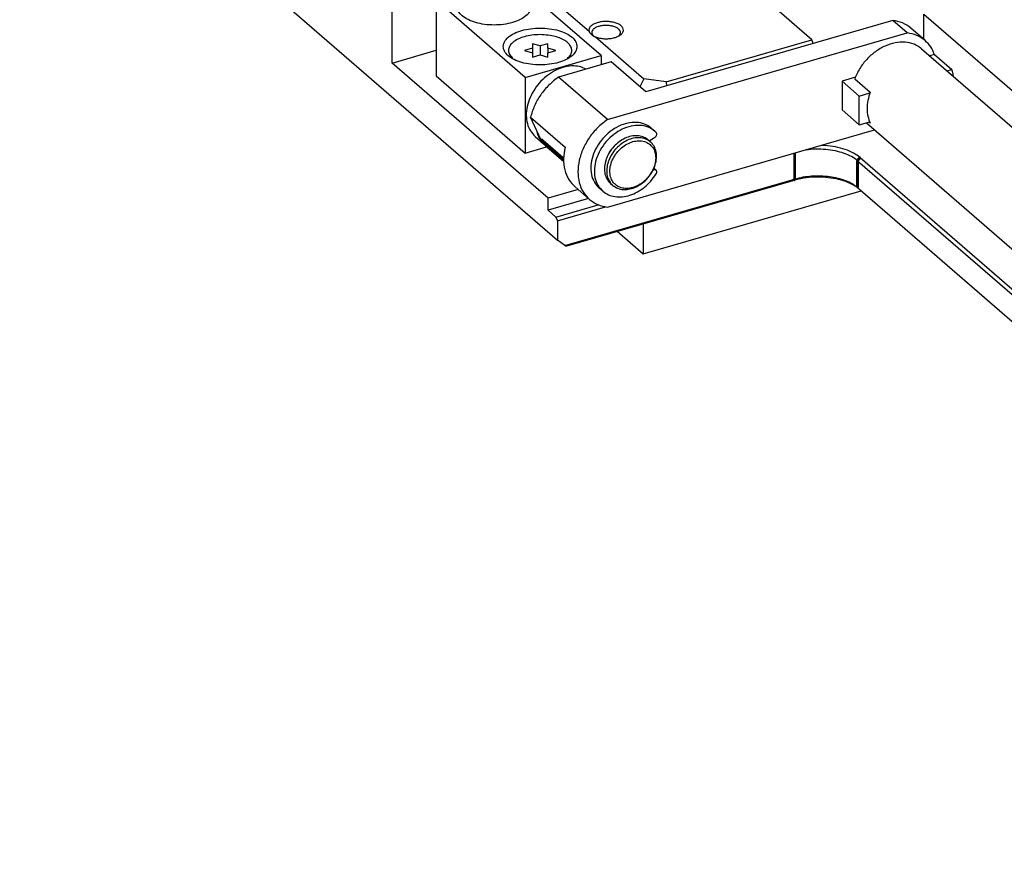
# Model space of a CAD drawing. Header units: inches. Extents: x -28 to 813, y -36 to 558.
# Tile 4 of 93: x 68 to 154, y 255 to 327. Entities that reach past the tile are written whole.
import ezdxf

# ---------------------------------------------------------------- set-up
doc = ezdxf.new("R2010")
doc.units = ezdxf.units.IN

# ---------------------------------------------------------------- blocks, each defined once
blk = doc.blocks.new('N2605-96570_pcb__1', base_point=(77.77, 195.798))
at = {"color": 7, "linetype": 'Continuous'}
for p, q in [((122.534, 306.967), (141.48, 312.436)), ((120.284, 308.916), (122.534, 306.967)), ((122.534, 309.565), (122.534, 306.967))]:
    blk.add_line(p, q, dxfattribs=at)
blk = doc.blocks.new('N2360-21307_2', base_point=(112.753, 311.01))
at = {"color": 7, "linetype": 'Continuous'}
for p, q in [((144.238, 327.233), (122.77, 321.036)), ((145.488, 326.151), (144.238, 327.233)), ((119.439, 318.631), (145.488, 326.151)), ((147.048, 325.484), (145.798, 326.566)), ((147.855, 324.279), (147.433, 324.158)), ((147.855, 324.279), (149.355, 322.98)), ((119.77, 323.634), (115.189, 322.312)), ((122.77, 321.036), (119.77, 323.634)), ((148.933, 322.859), (149.355, 322.98)), ((149.506, 322.363), (149.466, 322.59)), ((119.439, 318.631), (115.189, 322.312)), ((140.985, 322.296), (139.824, 321.961)), ((139.824, 321.961), (141.324, 320.662)), ((139.824, 321.961), (139.824, 319.45)), ((141.324, 320.662), (142.251, 320.929)), ((141.324, 318.151), (141.324, 320.662)), ((139.824, 319.45), (141.324, 318.151)), ((112.753, 318.819), (115.753, 316.221)), ((113.657, 316.899), (112.753, 318.819)), ((141.324, 318.151), (142.237, 318.414)), ((119.439, 311.01), (142.656, 317.712)), ((115.634, 314.951), (114.166, 316.222)), ((116.629, 312.76), (117.879, 311.677))]:
    blk.add_line(p, q, dxfattribs=at)
at = {"color": 3, "linetype": 'Continuous', "const_width": 0.25}
blk.add_lwpolyline([(113.657, 316.899), (115.626, 315.194)], dxfattribs=at)
at = {"color": 7, "linetype": 'Continuous'}
for points, knots in [([(145.798, 326.566), (145.568, 326.733), (145.099, 327.074), (144.529, 327.18), (144.238, 327.233)], [0, 0, 0, 0, 0.841133, 1.715833, 1.715833, 1.715833, 1.715833]), ([(147.048, 325.484), (146.818, 325.651), (146.349, 325.992), (145.779, 326.097), (145.488, 326.151)], [0, 0, 0, 0, 0.841133, 1.715833, 1.715833, 1.715833, 1.715833]), ([(147.855, 324.279), (147.759, 324.51), (147.568, 324.964), (147.219, 325.312), (147.048, 325.484)], [0, 0, 0, 0, 0.741904, 1.462261, 1.462261, 1.462261, 1.462261]), ([(149.466, 322.59), (149.451, 322.656), (149.42, 322.788), (149.377, 322.917), (149.355, 322.98)], [0, 0, 0, 0, 0.2044415, 0.4060025, 0.4060025, 0.4060025, 0.4060025]), ([(115.189, 322.312), (114.899, 322.087), (114.318, 321.635), (113.62, 320.779), (113.063, 319.841), (112.855, 319.156), (112.753, 318.819)], [0, 0, 0, 0, 1.095627, 2.201769, 3.292393, 4.343789, 4.343789, 4.343789, 4.343789]), ([(119.439, 318.631), (119.145, 318.402), (118.555, 317.942), (117.846, 317.07), (117.3, 316.111), (116.958, 315.1), (116.835, 314.094), (116.949, 313.151), (117.28, 312.303), (117.682, 311.883), (117.879, 311.677)], [0, 0, 0, 0, 1.113817, 2.238053, 3.345392, 4.41113, 5.417451, 6.357696, 7.239946, 8.087855, 8.087855, 8.087855, 8.087855]), ([(113.657, 316.899), (113.725, 316.771), (113.859, 316.519), (114.064, 316.32), (114.166, 316.222)], [0, 0, 0, 0, 0.4301021, 0.8520489, 0.8520489, 0.8520489, 0.8520489]), ([(115.753, 316.221), (115.693, 315.882), (115.576, 315.228), (115.692, 314.263), (116.02, 313.398), (116.429, 312.969), (116.629, 312.76)], [0, 0, 0, 0, 1.026316, 1.984426, 2.882137, 3.743895, 3.743895, 3.743895, 3.743895]), ([(117.879, 311.677), (118.109, 311.51), (118.577, 311.169), (119.148, 311.064), (119.439, 311.01)], [0, 0, 0, 0, 0.841134, 1.715834, 1.715834, 1.715834, 1.715834])]:
    blk.add_open_spline(points, degree=3, knots=knots, dxfattribs=at)
blk = doc.blocks.new('N2360-21309_2', base_point=(140.92, 247.564))
at = {"color": 7, "linetype": 'Continuous'}
for p, q in [((146.732, 324.765), (232.821, 250.21)), ((140.92, 322.162), (142.27, 320.993)), ((141.943, 318.329), (223.656, 247.564)), ((142.17, 318.395), (142.27, 318.308))]:
    blk.add_line(p, q, dxfattribs=at)
for points, knots in [([(146.732, 324.765), (146.521, 324.913), (146.091, 325.215), (145.28, 325.377), (144.417, 325.318), (143.538, 325.028), (142.699, 324.536), (141.952, 323.868), (141.327, 323.074), (141.054, 322.464), (140.92, 322.162)], [0, 0, 0, 0, 0.763909, 1.562813, 2.419461, 3.339379, 4.312584, 5.318096, 6.328993, 7.317409, 7.317409, 7.317409, 7.317409]), ([(142.27, 320.993), (142.193, 320.756), (142.043, 320.294), (141.979, 319.586), (142.034, 318.911), (142.192, 318.505), (142.27, 318.308)], [0, 0, 0, 0, 0.744095, 1.451802, 2.12025, 2.752737, 2.752737, 2.752737, 2.752737])]:
    blk.add_open_spline(points, degree=3, knots=knots, dxfattribs=at)
blk = doc.blocks.new('0510-1665_9', base_point=(117.955, 311.864))
at = {"color": 7, "linetype": 'Continuous'}
for p, q in [((123.247, 317.876), (123.547, 317.616)), ((123.055, 316.785), (123.532, 317.05)), ((119.593, 315.698), (119.63, 315.782)), ((119.63, 315.782), (119.802, 316.007)), ((120.064, 316.324), (120.008, 316.274)), ((119.293, 315.013), (119.287, 314.97)), ((119.293, 315.013), (119.326, 315.088)), ((123.532, 314.261), (123.416, 314.258)), ((123.46, 314.391), (123.661, 314.217)), ((119.03, 312.4), (118.73, 312.66))]:
    blk.add_line(p, q, dxfattribs=at)
at = {"color": 3, "linetype": 'Continuous', "const_width": 0.25}
blk.add_lwpolyline([(123.532, 314.261), (123.442, 314.338)], dxfattribs=at)
at = {"color": 7, "linetype": 'Continuous'}
for points, knots in [([(123.247, 317.876), (123.059, 318.007), (122.675, 318.275), (121.948, 318.408), (121.177, 318.339), (120.396, 318.059), (119.659, 317.597), (119.011, 316.981), (118.493, 316.251), (118.141, 315.456), (117.976, 314.643), (118.017, 313.87), (118.253, 313.169), (118.573, 312.827), (118.73, 312.66)], [0, 0, 0, 0, 0.679934, 1.392839, 2.159506, 2.983899, 3.855201, 4.752469, 5.649738, 6.52104, 7.345433, 8.112099, 8.825005, 9.504939, 9.504939, 9.504939, 9.504939]), ([(123.547, 317.616), (123.359, 317.747), (122.975, 318.015), (122.248, 318.148), (121.477, 318.079), (120.696, 317.8), (119.959, 317.337), (119.311, 316.721), (118.793, 315.991), (118.441, 315.196), (118.276, 314.383), (118.317, 313.61), (118.553, 312.909), (118.873, 312.567), (119.03, 312.4)], [0, 0, 0, 0, 0.679935, 1.39284, 2.159507, 2.983901, 3.855203, 4.752473, 5.649742, 6.521045, 7.345438, 8.112105, 8.825011, 9.504945, 9.504945, 9.504945, 9.504945]), ([(123.532, 317.05), (123.558, 317.068), (123.612, 317.104), (123.673, 317.18), (123.713, 317.265), (123.728, 317.352), (123.718, 317.436), (123.686, 317.478), (123.671, 317.498)], [0, 0, 0, 0, 0.0956498, 0.1930148, 0.2876805, 0.3760358, 0.4565912, 0.5310892, 0.5310892, 0.5310892, 0.5310892]), ([(123.671, 317.498), (123.651, 317.519), (123.611, 317.559), (123.568, 317.597), (123.547, 317.616)], [0, 0, 0, 0, 0.0856874, 0.1713021, 0.1713021, 0.1713021, 0.1713021]), ([(123.661, 314.217), (123.642, 314.23), (123.603, 314.257), (123.556, 314.26), (123.532, 314.261)], [0, 0, 0, 0, 0.067287, 0.1386793, 0.1386793, 0.1386793, 0.1386793]), ([(123.671, 313.894), (123.687, 313.923), (123.717, 313.979), (123.729, 314.071), (123.714, 314.157), (123.678, 314.198), (123.661, 314.217)], [0, 0, 0, 0, 0.0985047, 0.1899368, 0.2729137, 0.3499625, 0.3499625, 0.3499625, 0.3499625]), ([(119.03, 312.4), (119.187, 312.286), (119.507, 312.055), (120.102, 311.898), (120.742, 311.887), (121.407, 312.033), (122.064, 312.321), (122.68, 312.74), (123.236, 313.263), (123.526, 313.683), (123.671, 313.894)], [0, 0, 0, 0, 0.577382, 1.175524, 1.809423, 2.485399, 3.201212, 3.947774, 4.711371, 5.475935, 5.475935, 5.475935, 5.475935])]:
    blk.add_open_spline(points, degree=3, knots=knots, dxfattribs=at)
blk = doc.blocks.new('0515-2034_18', base_point=(110.807, 323.913))
at = {"color": 7, "linetype": 'Continuous'}
for p, q in [((113.589, 325.011), (112.914, 325.205)), ((112.914, 325.205), (112.914, 324.816)), ((114.264, 325.205), (113.589, 325.011)), ((114.264, 324.816), (114.264, 325.205)), ((110.932, 324.265), (111.189, 323.956)), ((112.914, 324.816), (112.239, 324.621)), ((112.239, 324.621), (112.914, 324.426)), ((112.914, 324.816), (112.914, 324.426)), ((112.914, 324.426), (112.914, 324.036)), ((113.589, 325.011), (113.589, 324.231)), ((114.939, 324.621), (114.264, 324.816)), ((114.264, 324.816), (114.264, 324.426)), ((114.264, 324.426), (114.939, 324.621)), ((114.264, 324.036), (114.264, 324.426)), ((112.914, 324.036), (113.589, 324.231)), ((113.589, 324.231), (114.264, 324.036)), ((115.944, 323.913), (115.97, 323.933))]:
    blk.add_line(p, q, dxfattribs=at)
for points, knots in [([(114.3, 325.949), (114.063, 325.971), (113.589, 326.016), (112.887, 325.965), (112.231, 325.834), (111.663, 325.624), (111.216, 325.346), (110.918, 325.013), (110.797, 324.617), (110.887, 324.382), (110.932, 324.265)], [0, 0, 0, 0, 0.713295, 1.426589, 2.103914, 2.713939, 3.235559, 3.666198, 4.034204, 4.402211, 4.402211, 4.402211, 4.402211]), ([(115.97, 323.933), (116.061, 324.024), (116.231, 324.191), (116.358, 324.523), (116.322, 324.864), (116.13, 325.177), (115.813, 325.449), (115.387, 325.676), (114.873, 325.853), (114.496, 325.916), (114.3, 325.949)], [0, 0, 0, 0, 0.381651, 0.710701, 1.026123, 1.374146, 1.784879, 2.266978, 2.813909, 3.409798, 3.409798, 3.409798, 3.409798])]:
    blk.add_open_spline(points, degree=3, knots=knots, dxfattribs=at)
blk = doc.blocks.new('E6978-23796_5', base_point=(104.548, 312.52))
at = {"color": 7, "linetype": 'Continuous'}
for p, q in [((111.129, 330.897), (104.548, 328.997)), ((118.879, 324.185), (111.129, 330.897)), ((104.548, 328.997), (104.548, 322.415)), ((112.298, 322.285), (104.548, 328.997)), ((112.298, 322.285), (118.879, 324.185)), ((118.879, 324.185), (118.879, 323.377)), ((117.557, 322.995), (117.191, 323.182)), ((104.548, 322.415), (112.298, 315.703)), ((112.298, 322.285), (112.298, 315.703)), ((113.284, 317.69), (113.327, 317.423)), ((113.166, 317.147), (113.886, 316.524)), ((113.741, 316.682), (113.842, 316.58)), ((122.975, 316.855), (123.175, 316.681)), ((112.298, 315.703), (114.148, 316.238)), ((119.702, 313.075), (119.902, 312.902))]:
    blk.add_line(p, q, dxfattribs=at)
for points, knots in [([(112.789, 328.431), (112.764, 328.575), (112.711, 328.886), (112.344, 329.275), (111.832, 329.598), (111.168, 329.843), (110.405, 329.997), (109.588, 330.049), (108.772, 329.997), (108.009, 329.843), (107.347, 329.598), (106.828, 329.275), (106.479, 328.886), (106.347, 328.431), (106.479, 327.977), (106.828, 327.587), (107.347, 327.265), (108.009, 327.02), (108.772, 326.866), (109.588, 326.814), (110.405, 326.866), (111.168, 327.02), (111.832, 327.265), (112.344, 327.587), (112.711, 327.977), (112.764, 328.288), (112.789, 328.431)], [0, 0, 0, 0, 0.428225, 0.92933, 1.536306, 2.24615, 3.034308, 3.864321, 4.694334, 5.482492, 6.192336, 6.799312, 7.300417, 7.728642, 8.156867, 8.657972, 9.264948, 9.974793, 10.76295, 11.592963, 12.422976, 13.211134, 13.920978, 14.527954, 15.029059, 15.457284, 15.457284, 15.457284, 15.457284]), ([(116.789, 324.967), (116.764, 325.111), (116.711, 325.422), (116.344, 325.811), (115.832, 326.134), (115.168, 326.379), (114.405, 326.533), (113.588, 326.585), (112.772, 326.533), (112.009, 326.379), (111.347, 326.134), (110.828, 325.811), (110.479, 325.422), (110.347, 324.967), (110.479, 324.513), (110.828, 324.123), (111.347, 323.801), (112.009, 323.556), (112.772, 323.402), (113.588, 323.35), (114.405, 323.402), (115.168, 323.556), (115.832, 323.801), (116.344, 324.123), (116.711, 324.513), (116.764, 324.824), (116.789, 324.967)], [0, 0, 0, 0, 0.428225, 0.92933, 1.536306, 2.24615, 3.034308, 3.864321, 4.694334, 5.482492, 6.192336, 6.799312, 7.300417, 7.728642, 8.156867, 8.657972, 9.264948, 9.974793, 10.76295, 11.592963, 12.422976, 13.211134, 13.920978, 14.527954, 15.029059, 15.457284, 15.457284, 15.457284, 15.457284]), ([(117.191, 323.182), (116.962, 323.227), (116.49, 323.32), (115.743, 323.216), (114.996, 322.953), (114.282, 322.525), (113.639, 321.961), (113.1, 321.29), (112.693, 320.546), (112.44, 319.77), (112.354, 318.998), (112.448, 318.276), (112.706, 317.627), (113.015, 317.305), (113.166, 317.147)], [0, 0, 0, 0, 0.694019, 1.435834, 2.227009, 3.059107, 3.916601, 4.779995, 5.628918, 6.445179, 7.215885, 7.936532, 8.613563, 9.264884, 9.264884, 9.264884, 9.264884]), ([(113.327, 317.423), (113.379, 317.288), (113.482, 317.021), (113.656, 316.794), (113.741, 316.682)], [0, 0, 0, 0, 0.4322916, 0.8527649, 0.8527649, 0.8527649, 0.8527649]), ([(122.73, 317.025), (122.582, 317.088), (122.277, 317.219), (121.755, 317.23), (121.218, 317.114), (120.689, 316.866), (120.201, 316.504), (119.782, 316.051), (119.455, 315.533), (119.241, 314.98), (119.153, 314.422), (119.199, 313.897), (119.373, 313.422), (119.594, 313.189), (119.702, 313.075)], [0, 0, 0, 0, 0.478749, 0.98795, 1.534991, 2.117595, 2.72594, 3.345455, 3.959666, 4.552993, 5.11357, 5.636098, 6.124334, 6.591944, 6.591944, 6.591944, 6.591944]), ([(122.93, 316.852), (122.782, 316.915), (122.477, 317.046), (121.955, 317.057), (121.418, 316.941), (120.889, 316.692), (120.401, 316.331), (119.982, 315.878), (119.655, 315.36), (119.441, 314.806), (119.353, 314.249), (119.399, 313.724), (119.573, 313.249), (119.794, 313.016), (119.902, 312.902)], [0, 0, 0, 0, 0.47875, 0.987952, 1.534995, 2.1176, 2.725946, 3.345462, 3.959674, 4.553001, 5.113579, 5.636106, 6.124343, 6.591953, 6.591953, 6.591953, 6.591953]), ([(123.144, 316.444), (123.019, 316.531), (122.763, 316.71), (122.278, 316.798), (121.764, 316.752), (121.243, 316.566), (120.752, 316.258), (120.32, 315.847), (119.975, 315.361), (119.74, 314.83), (119.631, 314.289), (119.656, 313.771), (119.82, 313.312), (120.115, 312.946), (120.519, 312.706), (120.998, 312.61), (121.514, 312.658), (122.034, 312.844), (122.525, 313.152), (122.957, 313.563), (123.302, 314.049), (123.537, 314.58), (123.647, 315.122), (123.619, 315.637), (123.462, 316.104), (123.249, 316.332), (123.144, 316.444)], [0, 0, 0, 0, 0.453289, 0.928559, 1.439669, 1.989264, 2.570132, 3.16831, 3.766489, 4.347356, 4.896951, 5.408062, 5.883332, 6.336621, 6.78991, 7.26518, 7.77629, 8.325885, 8.906753, 9.504931, 10.10311, 10.683977, 11.233572, 11.744683, 12.219953, 12.673242, 12.673242, 12.673242, 12.673242]), ([(119.902, 312.902), (120.038, 312.807), (120.316, 312.612), (120.844, 312.516), (121.402, 312.566), (121.968, 312.769), (122.502, 313.104), (122.972, 313.55), (123.347, 314.079), (123.602, 314.655), (123.722, 315.244), (123.691, 315.804), (123.521, 316.312), (123.289, 316.56), (123.175, 316.681)], [0, 0, 0, 0, 0.492705, 1.009301, 1.564855, 2.16224, 2.793616, 3.443809, 4.094001, 4.725377, 5.322762, 5.878316, 6.394913, 6.887617, 6.887617, 6.887617, 6.887617]), ([(122.975, 316.855), (122.937, 316.886), (122.86, 316.949), (122.773, 317), (122.73, 317.025)], [0, 0, 0, 0, 0.1490554, 0.2988365, 0.2988365, 0.2988365, 0.2988365]), ([(123.175, 316.681), (123.137, 316.713), (123.06, 316.776), (122.973, 316.827), (122.93, 316.852)], [0, 0, 0, 0, 0.149063, 0.2988517, 0.2988517, 0.2988517, 0.2988517])]:
    blk.add_open_spline(points, degree=3, knots=knots, dxfattribs=at)
blk = doc.blocks.new('N2605-24170', base_point=(42.656, 167.422))
at = {"color": 7, "linetype": 'Continuous'}
for p, q in [((43.192, 370.406), (115.092, 308.139)), ((112.244, 331.132), (117.837, 326.288)), ((100.717, 323.532), (100.717, 329.248)), ((137.192, 325.546), (133.492, 328.75)), ((146.942, 325.575), (146.942, 327.783)), ((146.942, 327.783), (237.542, 249.321)), ((117.837, 326.288), (117.846, 326.271)), ((117.846, 326.271), (117.888, 326.197)), ((117.888, 326.197), (117.987, 326.066)), ((117.987, 326.066), (118.042, 326.009)), ((118.042, 326.009), (118.071, 325.983)), ((118.071, 325.983), (118.101, 325.958)), ((118.101, 325.958), (118.164, 325.912)), ((118.164, 325.912), (118.306, 325.836)), ((118.227, 325.874), (118.215, 325.885)), ((118.306, 325.836), (118.383, 325.806)), ((118.383, 325.806), (118.401, 325.8)), ((118.401, 325.8), (122.612, 322.153)), ((120.445, 325.9), (120.433, 325.888)), ((124.543, 321.894), (137.192, 325.546)), ((137.312, 325.234), (137.192, 325.546)), ((100.717, 323.532), (104.548, 324.638)), ((114.292, 311.776), (100.717, 323.532)), ((119.003, 323.413), (118.879, 323.519)), ((122.612, 322.153), (122.265, 321.473)), ((124.543, 321.894), (122.612, 322.153)), ((124.543, 321.894), (124.577, 321.558)), ((136.682, 315.979), (136.62, 315.97)), ((138.337, 316.363), (138.039, 316.379)), ((141.168, 315.045), (220.23, 246.575)), ((141.384, 315.324), (220.634, 246.692)), ((115.742, 307.677), (135.704, 313.439)), ((115.833, 307.631), (135.579, 313.331)), ((116.897, 312.528), (114.292, 311.776)), ((140.878, 312.904), (141.075, 312.784)), ((141.168, 312.707), (218.205, 245.991)), ((114.292, 310.737), (114.292, 311.776)), ((117.797, 311.748), (114.292, 310.737)), ((114.967, 310.152), (114.292, 310.737)), ((114.967, 310.152), (118.644, 311.213)), ((115.092, 309.827), (119.273, 311.034)), ((114.967, 310.152), (115.092, 309.827)), ((115.092, 309.827), (115.092, 308.139)), ((115.742, 307.677), (115.092, 308.139)), ((115.833, 307.631), (115.742, 307.677))]:
    blk.add_line(p, q, dxfattribs=at)
at = {"color": 3, "linetype": 'Continuous', "const_width": 0.25}
for points in [[(135.704, 313.439), (135.704, 315.705)], [(141.384, 315.324), (141.168, 315.045)], [(141.168, 312.707), (141.168, 315.045)], [(135.579, 313.331), (135.704, 313.439)]]:
    blk.add_lwpolyline(points, dxfattribs=at)
at = {"color": 7, "linetype": 'Continuous'}
for points, knots in [([(118.401, 325.8), (118.519, 325.762), (118.765, 325.682), (119.16, 325.638), (119.565, 325.642), (119.953, 325.701), (120.296, 325.809), (120.57, 325.959), (120.761, 326.145), (120.844, 326.368), (120.787, 326.596), (120.616, 326.789), (120.357, 326.947), (120.026, 327.064), (119.645, 327.133), (119.241, 327.15), (118.842, 327.112), (118.479, 327.023), (118.174, 326.888), (117.951, 326.717), (117.813, 326.506), (117.829, 326.358), (117.837, 326.288)], [0, 0, 0, 0, 0.371423, 0.774101, 1.186116, 1.584262, 1.947265, 2.259409, 2.515691, 2.729976, 2.939744, 3.18571, 3.486581, 3.840387, 4.233067, 4.644145, 5.050541, 5.42982, 5.763553, 6.041686, 6.269432, 6.475496, 6.475496, 6.475496, 6.475496]), ([(120.445, 325.9), (120.489, 325.954), (120.573, 326.056), (120.579, 326.267), (120.464, 326.451), (120.261, 326.601), (119.986, 326.715), (119.659, 326.786), (119.306, 326.809), (118.953, 326.781), (118.631, 326.706), (118.362, 326.588), (118.166, 326.436), (118.06, 326.247), (118.08, 326.038), (118.168, 325.938), (118.215, 325.885)], [0, 0, 0, 0, 0.205261, 0.386852, 0.587162, 0.834584, 1.1334, 1.472625, 1.833252, 2.192807, 2.52898, 2.823296, 3.065827, 3.262784, 3.444849, 3.654017, 3.654017, 3.654017, 3.654017]), ([(141.168, 315.045), (141.001, 315.169), (140.642, 315.435), (139.982, 315.705), (139.227, 315.912), (138.4, 316.029), (137.542, 316.064), (136.968, 316.007), (136.682, 315.979)], [0, 0, 0, 0, 0.621596, 1.334397, 2.123696, 2.966122, 3.833295, 4.694708, 4.694708, 4.694708, 4.694708]), ([(141.384, 315.324), (141.201, 315.46), (140.805, 315.751), (140.075, 316.042), (139.242, 316.267), (138.645, 316.33), (138.337, 316.363)], [0, 0, 0, 0, 0.682618, 1.467923, 2.338217, 3.2657, 3.2657, 3.2657, 3.2657]), ([(140.878, 312.904), (140.64, 313.019), (140.139, 313.262), (139.293, 313.478), (138.373, 313.608), (137.419, 313.627), (136.476, 313.55), (135.873, 313.403), (135.579, 313.331)], [0, 0, 0, 0, 0.788971, 1.667322, 2.606539, 3.571834, 4.525963, 5.43272, 5.43272, 5.43272, 5.43272]), ([(141.168, 312.707), (141.019, 312.819), (140.702, 313.058), (140.122, 313.314), (139.46, 313.519), (138.731, 313.653), (137.963, 313.716), (137.186, 313.702), (136.427, 313.62), (135.941, 313.498), (135.704, 313.439)], [0, 0, 0, 0, 0.556936, 1.188897, 1.886232, 2.632992, 3.409288, 4.19311, 4.961935, 5.694277, 5.694277, 5.694277, 5.694277])]:
    blk.add_open_spline(points, degree=3, knots=knots, dxfattribs=at)
blk = doc.blocks.new('N2605-64170', base_point=(42.656, 167.422))
for name, p in [('N2605-24170', (42.656, 167.422)), ('E6978-23796_5', (104.548, 312.52)), ('N2360-21307_2', (112.753, 311.01)), ('0515-2034_18', (110.807, 323.913)), ('N2360-21309_2', (140.92, 247.564)), ('0510-1665_9', (117.955, 311.864))]:
    blk.add_blockref(name, p)
blk = doc.blocks.new('N2605-96570__120', base_point=(42.656, 167.422))
for name, p in [('N2605-64170', (42.656, 167.422)), ('N2605-96570_pcb__1', (77.77, 195.798))]:
    blk.add_blockref(name, p)
blk = doc.blocks.new('Gen1', base_point=(419.4, 356.4))
blk.add_blockref('N2605-96570__120', (42.656, 167.422))

msp = doc.modelspace()

# ---------------------------------------------------------------- block references
msp.add_blockref('Gen1', (419.4, 356.4))

doc.saveas('drawing.dxf')
